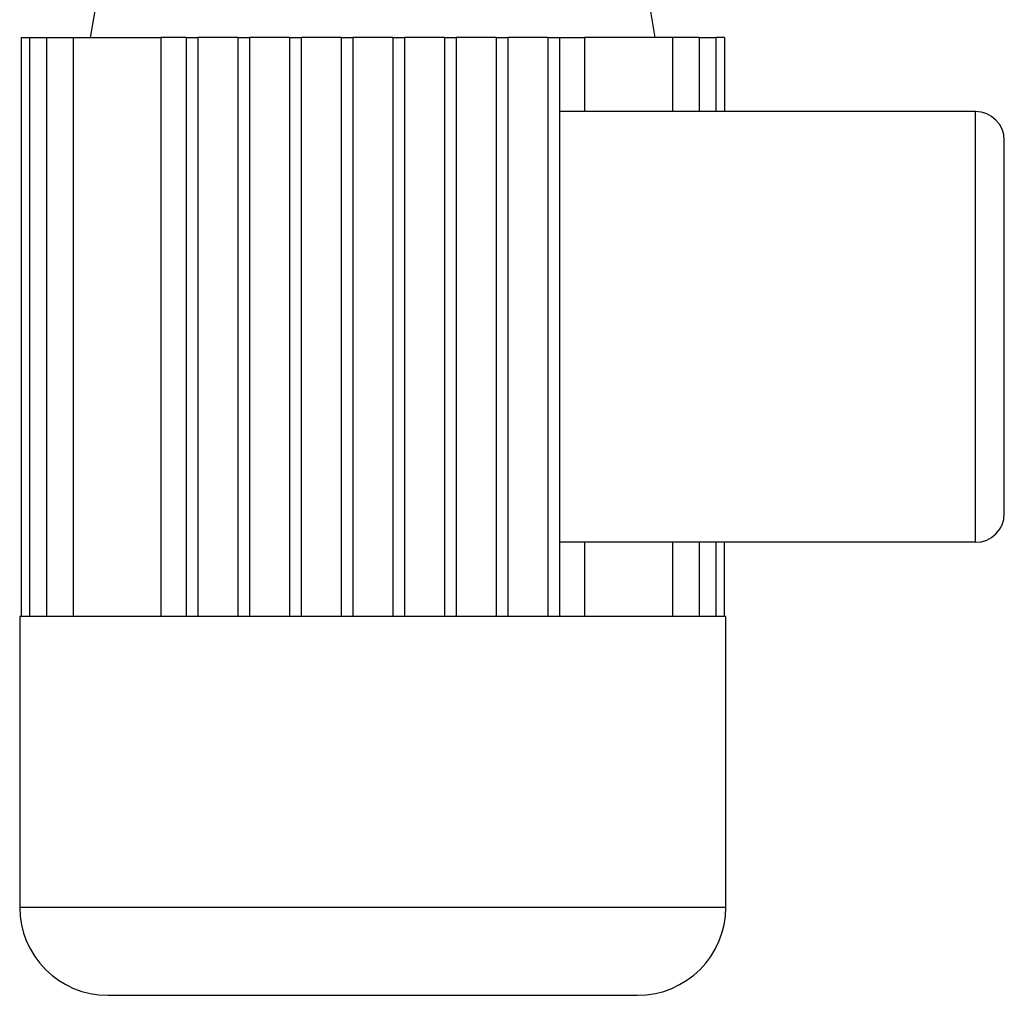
# Model space of a CAD drawing. Header units: millimetres. Extents: x 0 to 420, y 0 to 297.
# Tile 41 of 60: x 212 to 224, y 227 to 239. Entities that reach past the tile are written whole.
import ezdxf

# ---------------------------------------------------------------- set-up
doc = ezdxf.new("R2010")
doc.units = ezdxf.units.MM

msp = doc.modelspace()

# ---------------------------------------------------------------- linework, layer by layer
at = {"color": 7, "linetype": 'Continuous', "lineweight": 25}
for p, q in [((212.9522, 240.74127), (212.6473, 238.91185)), ((219.79077, 238.91185), (219.48587, 240.74127)), ((211.77226, 238.91185), (211.77226, 231.59414)), ((211.77226, 238.91185), (211.88023, 238.91185)), ((211.88023, 238.91185), (212.09317, 238.91185)), ((211.88023, 238.91185), (211.88023, 231.59414)), ((212.09317, 238.91185), (212.09317, 231.59414)), ((212.09317, 238.91185), (212.4287, 238.91185)), ((212.4287, 238.91185), (213.5375, 238.91185)), ((212.4287, 238.91185), (212.4287, 231.59414)), ((213.85966, 238.91185), (213.5375, 238.91185)), ((213.5375, 238.91185), (213.5375, 231.59414)), ((213.85966, 238.91185), (214.00485, 238.91185)), ((213.85966, 238.91185), (213.85966, 231.59414)), ((214.00485, 238.91185), (214.00485, 231.59414)), ((214.51302, 238.91185), (214.00485, 238.91185)), ((214.51302, 238.91185), (214.65822, 238.91185)), ((214.51302, 238.91185), (214.51302, 231.59414)), ((214.65822, 238.91185), (214.65822, 231.59414)), ((215.16639, 238.91185), (214.65822, 238.91185)), ((215.16639, 238.91185), (215.31158, 238.91185)), ((215.16639, 238.91185), (215.16639, 231.59414)), ((215.31158, 238.91185), (215.31158, 231.59414)), ((215.81976, 238.91185), (215.31158, 238.91185)), ((215.81976, 238.91185), (215.96495, 238.91185)), ((215.81976, 238.91185), (215.81976, 231.59414)), ((215.96495, 238.91185), (215.96495, 231.59414)), ((216.47312, 238.91185), (215.96495, 238.91185)), ((216.47312, 238.91185), (216.61832, 238.91185)), ((216.47312, 238.91185), (216.47312, 231.59414)), ((216.61832, 238.91185), (216.61832, 231.59414)), ((217.12649, 238.91185), (216.61832, 238.91185)), ((217.12649, 238.91185), (217.27168, 238.91185)), ((217.12649, 238.91185), (217.12649, 231.59414)), ((217.27168, 238.91185), (217.27168, 231.59414)), ((217.77986, 238.91185), (217.27168, 238.91185)), ((217.77986, 238.91185), (217.77986, 231.59414)), ((217.77986, 238.91185), (217.92505, 238.91185)), ((217.92505, 238.91185), (217.92505, 231.59414)), ((218.43322, 238.91185), (217.92505, 238.91185)), ((218.43322, 238.91185), (218.43322, 231.59414)), ((218.43322, 238.91185), (218.57842, 238.91185)), ((218.57842, 238.91185), (218.57842, 231.59414)), ((218.57842, 238.91185), (218.90057, 238.91185)), ((218.90057, 237.97536), (218.90057, 238.91185)), ((220.00937, 238.91185), (218.90057, 238.91185)), ((220.00937, 238.91185), (220.00937, 237.97536)), ((220.34491, 238.91185), (220.00937, 238.91185)), ((220.34491, 238.91185), (220.34491, 237.97536)), ((220.34491, 238.91185), (220.55784, 238.91185)), ((220.55784, 238.91185), (220.55784, 237.97536)), ((220.66582, 238.91185), (220.55784, 238.91185)), ((220.66582, 238.91185), (220.66582, 237.97536)), ((223.84165, 237.97536), (218.57842, 237.97536)), ((223.84165, 232.53063), (223.84165, 237.97536)), ((224.20463, 232.89362), (224.20463, 237.61237)), ((223.84165, 232.53063), (218.57842, 232.53063)), ((218.90057, 231.59414), (218.90057, 232.53063)), ((220.00937, 232.53063), (220.00937, 231.59414)), ((220.34491, 232.53063), (220.34491, 231.59414)), ((220.55784, 232.53063), (220.55784, 231.59414)), ((220.66582, 231.59414), (220.66582, 232.53063)), ((211.75437, 231.59414), (211.75437, 227.91896)), ((211.77226, 231.59414), (211.75437, 231.59414)), ((211.88023, 231.59414), (211.77226, 231.59414)), ((212.09317, 231.59414), (211.88023, 231.59414)), ((212.4287, 231.59414), (212.09317, 231.59414)), ((213.85966, 231.59414), (212.4287, 231.59414)), ((214.51302, 231.59414), (213.85966, 231.59414)), ((215.16639, 231.59414), (214.51302, 231.59414)), ((215.81976, 231.59414), (215.16639, 231.59414)), ((216.61832, 231.59414), (215.81976, 231.59414)), ((217.27168, 231.59414), (216.61832, 231.59414)), ((217.92505, 231.59414), (217.27168, 231.59414)), ((218.57842, 231.59414), (217.92505, 231.59414)), ((220.00937, 231.59414), (218.57842, 231.59414)), ((220.34491, 231.59414), (220.00937, 231.59414)), ((220.55784, 231.59414), (220.34491, 231.59414)), ((220.66582, 231.59414), (220.55784, 231.59414)), ((220.68371, 231.59414), (220.66582, 231.59414)), ((220.68371, 227.91896), (220.68371, 231.59414)), ((211.75437, 227.91896), (220.68371, 227.91896)), ((212.87053, 226.80279), (219.56754, 226.80279))]:
    msp.add_line(p, q, dxfattribs=at)
for centre, radius, start, end in [((223.84165, 237.61237), 0.36298, 0, 90), ((223.84165, 232.89362), 0.36298, 270, 360), ((212.87053, 227.91896), 1.11617, 180, 270), ((219.56754, 227.91896), 1.11617, 270, 0)]:
    msp.add_arc(centre, radius, start, end, dxfattribs=at)

doc.saveas('drawing.dxf')
